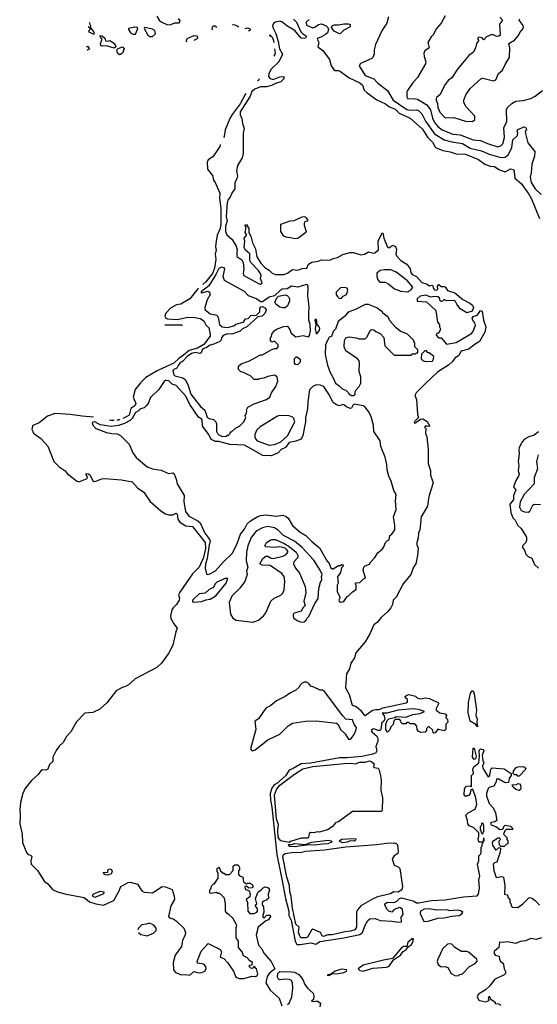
# Model space of a CAD drawing. Extents: x 2386423 to 2568864, y 578392 to 761999.
# Tile 40 of 256: x 2442952 to 2447796, y 637774 to 646988. Entities that reach past the tile are written whole.
import ezdxf

# ---------------------------------------------------------------- set-up
doc = ezdxf.new("R2010")
doc.units = 0

msp = doc.modelspace()

# ---------------------------------------------------------------- linework, layer by layer
at = {"layer": '0CON05XD'}
for points in [[(2446932.5, 647025), (2446897.5, 646955), (2446852.5, 646905), (2446822.5, 646845), (2446803.9, 646826.1), (2446772.5, 646775), (2446782.5, 646725), (2446743.7, 646696.3), (2446733.3, 646675), (2446735.6, 646645), (2446751.2, 646595), (2446748, 646575), (2446673.6, 646446.4), (2446628, 646395), (2446581.2, 646325), (2446576.1, 646313.9), (2446576.2, 646265), (2446585, 646247.5), (2446635, 646250), (2446675, 646243.1), (2446761, 646191), (2446795, 646144), (2446815.3, 646065.3), (2446834.6, 646025), (2446865, 645989.1), (2446906.8, 645956.8), (2447005, 645917.1), (2447075, 645911.2), (2447195, 645863.6), (2447265, 645856.4), (2447328.9, 645828.9), (2447425, 645798.9), (2447453.7, 645806.3), (2447471.9, 645825), (2447488.8, 645885), (2447483.6, 645975), (2447510.5, 646035), (2447506, 646145), (2447516.2, 646165), (2447556.1, 646203.9), (2447595, 646226), (2447665, 646232), (2447735, 646250), (2447775, 646271.4), (2447844.5, 646325.5)], [(2443602.3, 646962.7), (2443605, 646960), (2443618.3, 646908.3), (2443645, 646870), (2443650, 646855), (2443645, 646850), (2443601.7, 646871.7), (2443600, 646885), (2443610, 646895), (2443610, 646905), (2443593.6, 646922.7)], [(2444235, 647021.2), (2444255.7, 646985), (2444275, 646968.6), (2444335, 646941.2)], [(2444335, 646941.2), (2444365, 646944.2), (2444405, 646957.5), (2444445, 646960), (2444453.8, 646975), (2444451.2, 646985), (2444435, 646997.5)], [(2445515, 646992.7), (2445541.8, 646965), (2445583.5, 646873.5), (2445597.5, 646857.5), (2445635.5, 646835), (2445626.4, 646815), (2445615, 646810.6), (2445585, 646815.9), (2445527.2, 646887.2), (2445451, 646931), (2445405, 646969.4), (2445385, 646972.9), (2445345, 646965.8), (2445329.6, 646955), (2445319.1, 646935), (2445320.6, 646915), (2445347.8, 646857.8), (2445371.6, 646785), (2445383.1, 646715), (2445411.6, 646665), (2445376.6, 646593.4), (2445304.7, 646525), (2445282.9, 646485), (2445278.9, 646455), (2445295, 646438.5), (2445325, 646429.5), (2445385, 646453.1), (2445425, 646455.8), (2445422.2, 646435), (2445395, 646405.4), (2445345, 646391.2), (2445307.2, 646372.8), (2445260.6, 646359.4), (2445205, 646360.6), (2445151.4, 646338.6), (2445125.2, 646315), (2445108.5, 646271.5), (2445014.6, 646124.6), (2445015.4, 646095.4), (2445030, 646065), (2445036.2, 646016.2), (2445051.7, 645968.3), (2445043.6, 645926.4), (2445044.5, 645734.5), (2445033.1, 645695), (2444990.8, 645625), (2444981.4, 645575), (2444990, 645525), (2444982.7, 645497.3), (2444964.1, 645465.9), (2444963.5, 645406.5), (2444936.9, 645365), (2444921.9, 645328.1), (2444901.4, 645305), (2444892.9, 645275), (2444883.5, 645145), (2444893.2, 645105), (2444877.9, 645055), (2444878, 645005), (2444891.2, 644975), (2444940.4, 644930.4), (2444977.4, 644867.4), (2444985.5, 644835.5), (2444983.1, 644803.1), (2444985, 644772.5), (2445029.1, 644739.2), (2445043.8, 644715), (2445049.1, 644655), (2445043.3, 644613.3), (2445050, 644595), (2445185, 644520), (2445205.9, 644514.1), (2445220, 644525), (2445206.7, 644565), (2445210, 644595), (2445203.3, 644615), (2445183.9, 644643.9), (2445113.3, 644715), (2445106.7, 644735), (2445105.9, 644795.9), (2445063.3, 644835), (2445051.2, 644855), (2445060, 644915), (2445053.3, 644945), (2445077.5, 644975), (2445062.5, 644995), (2445070, 645045), (2445060, 645065), (2445075, 645070), (2445096.2, 645035), (2445096.7, 644995), (2445115, 644962.5), (2445129.2, 644899.2), (2445157.1, 644845), (2445169.7, 644769.7), (2445208.7, 644708.7), (2445245, 644668.8), (2445285, 644643.8), (2445314.4, 644614.4), (2445345, 644602.5), (2445425, 644602.2), (2445456.7, 644615), (2445505, 644648.8), (2445554.4, 644644.4), (2445570.9, 644649.1), (2445595, 644658.5), (2445638.2, 644661.8), (2445655, 644701.2), (2445685, 644718.1), (2445745, 644727.5), (2445775, 644742), (2445855, 644738.6), (2445885, 644752.5), (2445925, 644761.1), (2445975, 644790), (2446045, 644810.6), (2446075, 644810), (2446145, 644788.6), (2446177.1, 644792.9), (2446215, 644815.8), (2446265, 644802.5), (2446275, 644806.7), (2446308.8, 644835), (2446305.7, 644915), (2446345, 644992.5), (2446351.7, 644991.7), (2446359.4, 644945), (2446395, 644860), (2446405, 644853.3), (2446445, 644878), (2446468.8, 644865), (2446479.5, 644839.5), (2446472.5, 644795), (2446479.3, 644779.3), (2446520, 644735), (2446575, 644700), (2446607.5, 644657.5), (2446612.2, 644622.2), (2446624.4, 644604.4), (2446665.5, 644585.5), (2446715, 644530), (2446765, 644513.8), (2446785, 644496.7), (2446815, 644503.3), (2446823.9, 644473.9), (2446835, 644461.2), (2446855, 644456.7), (2446863.6, 644466.4), (2446861.2, 644495), (2446875, 644510), (2446895, 644492.5), (2446925, 644492.5), (2446936.7, 644485), (2446955, 644452.5), (2447025, 644431.2), (2447098.3, 644368.3), (2447165, 644336), (2447188.8, 644315), (2447198.8, 644295), (2447185, 644260), (2447135, 644243.8), (2447073, 644283), (2447041.2, 644325), (2447030.7, 644350.7), (2447019.3, 644359.3), (2446947, 644357), (2446925, 644370), (2446907, 644353), (2446895, 644350), (2446883, 644363), (2446880, 644385), (2446863.9, 644393.9), (2446835, 644398.8), (2446795, 644392.5), (2446755, 644410), (2446698.3, 644401.7), (2446670, 644375), (2446670, 644355), (2446675, 644353.3), (2446758.3, 644348.3), (2446847, 644267), (2446861.7, 644158.3), (2446880, 644135), (2446880, 644115), (2446890, 644095), (2446878.3, 644061.7), (2446865, 644050), (2446851.7, 644048.3), (2446850, 644035), (2446871.7, 644011.7), (2446895, 644010), (2446945, 643950), (2447035, 643966.7), (2447179.5, 644050.5), (2447193.9, 644066.1), (2447216.2, 644125), (2447211.7, 644151.7), (2447193.3, 644175), (2447187.5, 644195), (2447199.3, 644210.7), (2447225, 644218.8), (2447239.7, 644230.3), (2447265, 644267.5), (2447280.7, 644260.7), (2447293.3, 644175), (2447313.8, 644115), (2447306, 644065), (2447253.8, 643975), (2447203.9, 643946.1), (2447155, 643906), (2447084.2, 643885.8), (2447058.9, 643841.1), (2447025.7, 643824.3), (2446999.2, 643785), (2446964.4, 643755.6), (2446866.1, 643693.9), (2446741.7, 643578.3), (2446663.6, 643496.4), (2446653, 643477), (2446652.5, 643465), (2446666.2, 643435), (2446673.3, 643295), (2446682.5, 643265), (2446645, 643227.5), (2446643.3, 643215), (2446660, 643215), (2446670.7, 643229.3), (2446701.2, 643248.8), (2446725, 643251.2), (2446765, 643227.5), (2446790, 643185), (2446765, 643180), (2446755, 643190), (2446740, 643175), (2446751.7, 643161.7), (2446750, 643115), (2446763.3, 643085), (2446774.4, 642965), (2446775.6, 642835), (2446787.3, 642797.3), (2446796.1, 642766.1), (2446796.9, 642725), (2446821.4, 642655), (2446779.4, 642525), (2446767.2, 642435), (2446710, 642335), (2446697.3, 642215), (2446684.4, 642185), (2446681.5, 642135), (2446668.2, 642095), (2446668.1, 642075), (2446681.2, 642045), (2446675.5, 641975), (2446658.5, 641895), (2446637.5, 641865), (2446613.3, 641795), (2446540.2, 641709.8), (2446476.2, 641583.8), (2446447.5, 641555), (2446440, 641515), (2446424.4, 641485.6), (2446394.2, 641445.8), (2446334.2, 641395), (2446300, 641350), (2446265.7, 641324.3), (2446229.7, 641240.3), (2446186, 641165), (2446097.6, 641062.4), (2446085.4, 641014.6), (2446050.8, 640965), (2446037.3, 640912.7), (2446011.2, 640865), (2446000, 640735), (2446034.3, 640674.3), (2446064.2, 640574.2), (2446095, 640563.8), (2446117.3, 640547.3), (2446142.5, 640525), (2446171.7, 640481.7), (2446185, 640477.5), (2446254.4, 640525.6), (2446285, 640532.5), (2446315, 640531.2), (2446350.9, 640549.1), (2446570, 640595), (2446580, 640605), (2446580, 640625), (2446560, 640645), (2446560, 640655), (2446575, 640667.5), (2446595, 640672.5), (2446655, 640657.5), (2446675, 640640), (2446705, 640632.5), (2446745, 640642.5), (2446786.4, 640636.4), (2446870, 640595), (2446872.5, 640585), (2446848.3, 640541.7), (2446850, 640525), (2446885, 640502.5), (2446935, 640492.5), (2446947.5, 640475), (2446940, 640455), (2446955, 640440), (2446960, 640415), (2446940, 640395), (2446940, 640345), (2446925, 640332.5), (2446885, 640342.5), (2446865, 640350), (2446840, 640315), (2446825, 640312.5), (2446820, 640315), (2446818.3, 640338.3), (2446785, 640370), (2446775, 640370), (2446760, 640355), (2446760, 640335), (2446745, 640320), (2446705, 640317.5), (2446680.7, 640330.7), (2446670, 640345), (2446667, 640377), (2446648.3, 640398.3), (2446605, 640400), (2446595, 640410), (2446575, 640410), (2446565, 640400), (2446535, 640400), (2446521.7, 640411.7), (2446520, 640425), (2446508.3, 640438.3), (2446465, 640440), (2446453, 640427), (2446448.3, 640391.7), (2446425, 640370), (2446417, 640343), (2446395, 640320), (2446377.5, 640345), (2446377, 640393), (2446389.3, 640430.7), (2446405, 640446.7), (2446461.7, 640458.3), (2446475, 640466.7), (2446565, 640460), (2446630, 640485), (2446695, 640496.7), (2446740, 640515), (2446685, 640533.8), (2446635, 640537.5), (2446495, 640525.8), (2446387, 640497), (2446343, 640497), (2446363.8, 640473.8), (2446368.8, 640441.2), (2446358, 640422), (2446337.5, 640405), (2446336.1, 640353.9), (2446325, 640337.5), (2446305, 640337.5), (2446265, 640352.5), (2446255, 640350), (2446242.5, 640335), (2446250.7, 640320.7), (2446293, 640283), (2446303.3, 640265), (2446302.5, 640235), (2446285.6, 640185), (2446293.6, 640145), (2446285, 640126.9), (2446255, 640113.5), (2446155, 640092.7), (2446015, 640080), (2445945, 640080.6), (2445675, 640030.4), (2445585, 640024.4), (2445510.9, 639979.1), (2445474.7, 639965.3), (2445438.9, 639911.1), (2445358.5, 639841.5), (2445333.3, 639826.7), (2445312.3, 639795), (2445295.4, 639745), (2445298.2, 639685), (2445309.8, 639619.8), (2445357.5, 639175), (2445405.3, 638945.3)], [(2444943, 646939.6), (2444945, 646942.5), (2444965, 646941.2), (2445000, 646925), (2444993.8, 646918.8)], [(2445659.5, 646990.5), (2445632.5, 646965), (2445637, 646937), (2445695, 646912.7), (2445715, 646918.1), (2445746.9, 646943.1), (2445775, 646949.2), (2445819.5, 646929.5), (2445835, 646915.8), (2445841.4, 646895), (2445833.5, 646866.5), (2445815, 646849.1), (2445771.2, 646825), (2445743.3, 646815), (2445734.5, 646805.5), (2445751.2, 646775), (2445741.2, 646735), (2445788.7, 646698.7), (2445850.8, 646615), (2445866, 646555), (2445890.9, 646520.9), (2445905, 646512), (2445935, 646511.2), (2445955, 646503.8), (2446034.3, 646444.3), (2446135, 646396.4), (2446160, 646375), (2446175, 646330), (2446203.2, 646303.2), (2446295, 646239.2), (2446375, 646201.4), (2446405.3, 646175.3), (2446465, 646152.2), (2446504.5, 646114.5), (2446606.2, 646065), (2446720, 645965), (2446768.4, 645888.4), (2446815, 645842), (2446842.7, 645792.7), (2446912.8, 645762.8), (2446980.9, 645750.9), (2447035, 645732.5), (2447125, 645730.6), (2447245, 645679.2), (2447305, 645637.5), (2447355, 645618.8), (2447395, 645613.8), (2447436.6, 645586.6), (2447485, 645565.8), (2447501.7, 645568.3), (2447545, 645591.1), (2447572, 645585), (2447580.6, 645565), (2447585.7, 645505.7), (2447646.2, 645456.2), (2447716.5, 645355), (2447741.9, 645311.9), (2447816.7, 645126.7)], [(2445945, 646856.5), (2445895, 646881.8), (2445868.8, 646915), (2445875, 646931.8), (2445895, 646940.3), (2445935, 646939.2), (2445985, 646949.2), (2446025, 646950), (2446043.8, 646943.8), (2446045, 646922.2), (2445985, 646888.5), (2445955, 646857.8), (2445945, 646856.5)], [(2446402.5, 647015), (2446387.5, 646955), (2446345, 646890), (2446283, 646757), (2446267.5, 646705), (2446267.5, 646665), (2446257.5, 646635), (2446245.9, 646624.1), (2446141.7, 646578.3), (2446127.5, 646555), (2446183.8, 646465), (2446265.5, 646435.5), (2446304.3, 646395), (2446394.4, 646324.4), (2446445.6, 646235), (2446575, 646147.2), (2446605, 646141.3), (2446665, 646144.6), (2446685, 646136.7), (2446716.6, 646106.6), (2446748.9, 646038.9), (2446835, 645920), (2446924.2, 645865), (2446994.7, 645844.7), (2447095, 645830.4), (2447166.2, 645785), (2447275, 645761.2), (2447345, 645728.2), (2447455, 645697.1), (2447495, 645702.5), (2447525.6, 645725), (2447557, 645793), (2447565.7, 645864.3), (2447610, 645905), (2447613.3, 645925), (2447607.5, 645945), (2447615, 645960), (2447673.6, 645986.4), (2447685, 645982.5), (2447693.3, 645965), (2447683.3, 645935), (2447706.9, 645836.9), (2447773.9, 645753.9), (2447769.1, 645710.9), (2447744, 645635), (2447739.2, 645555), (2447728.5, 645515), (2447739.5, 645465), (2447775.3, 645405.3), (2447833, 645353)], [(2447445, 647012.5), (2447470, 646985), (2447442.5, 646945), (2447447, 646843), (2447437, 646833), (2447415, 646830), (2447385, 646846.7), (2447365, 646847.5), (2447321.7, 646828.3), (2447295, 646800), (2447278.3, 646818.3), (2447250, 646825), (2447240, 646815), (2447240, 646805), (2447250, 646795), (2447227.5, 646765), (2447217.5, 646725), (2447197.5, 646685), (2447155, 646652.5), (2447122.5, 646615), (2447047.5, 646525), (2446996.7, 646445), (2446962.3, 646417.7), (2446935, 646380), (2446882.5, 646285), (2446857, 646263), (2446850.7, 646249.3), (2446848.8, 646235), (2446860.6, 646205), (2446865.6, 646165), (2446885, 646124), (2446935, 646070), (2447015, 646073.3), (2447125, 646037.5), (2447190, 646035), (2447210, 646055), (2447210, 646085), (2447127.5, 646175), (2447107.5, 646215), (2447107.5, 646235), (2447127.5, 646285), (2447167.5, 646345), (2447265.8, 646434.2), (2447285, 646440), (2447385, 646415.8), (2447406.2, 646425), (2447433.8, 646485), (2447471.2, 646515), (2447496.7, 646575), (2447536.7, 646635), (2447540, 646725), (2447530, 646765), (2447582.5, 646795), (2447620.7, 646839.3), (2447631.7, 646868.3), (2447655, 646892.5), (2447665.9, 646914.1), (2447663.8, 646935), (2447627.5, 646985), (2447632.5, 646995)], [(2444035, 646852.5), (2444057.5, 646905), (2444050, 646915), (2444029.3, 646919.3), (2443970, 646905), (2443970, 646895), (2443990, 646865), (2444015, 646852.5), (2444035, 646852.5)], [(2444170.2, 646830.2), (2444195, 646832.1), (2444222.5, 646855), (2444215, 646886.2), (2444195, 646899.2), (2444120, 646915), (2444117.5, 646905), (2444151.9, 646841.9), (2444170.2, 646830.2)], [(2444759.4, 646894.3), (2444752.5, 646895), (2444755, 646920), (2444765, 646930), (2444781.7, 646931.7), (2444790, 646925), (2444788.9, 646915.9)], [(2445057.1, 646904.3), (2445085, 646911.2), (2445102.5, 646905), (2445112.5, 646895), (2445105, 646884), (2445094, 646883.6)], [(2445294.4, 646829.4), (2445293.9, 646846.1), (2445315, 646825.8), (2445325, 646802.5), (2445328.7, 646775.4)], [(2443835, 646720), (2443765, 646743.3), (2443725, 646740), (2443710, 646745), (2443707.5, 646765), (2443722.5, 646805), (2443707.5, 646825), (2443705, 646840), (2443725, 646837.5), (2443747.5, 646815), (2443755, 646790), (2443775, 646787.5), (2443795, 646793.3), (2443840, 646765), (2443850, 646735), (2443835, 646720)], [(2444517.8, 646781), (2444514, 646785), (2444516.7, 646805), (2444525, 646816.2), (2444585, 646840), (2444605, 646836), (2444616.7, 646825), (2444616.7, 646815), (2444606, 646805), (2444582, 646794.4)], [(2443575.6, 646731.9), (2443585, 646740), (2443606.2, 646715), (2443584.8, 646704.2), (2443582.9, 646705.8)], [(2443885, 646660), (2443867.5, 646675), (2443860, 646705), (2443871.7, 646718.3), (2443915, 646733.3), (2443930, 646715), (2443912.5, 646675), (2443895, 646662.5), (2443885, 646660)], [(2445337, 646714.6), (2445342, 646678), (2445335.7, 646655), (2445330.1, 646646.9)], [(2445193.6, 646433), (2445190, 646425), (2445175.7, 646413.9)], [(2445067.9, 646298.7), (2445060.8, 646289.2), (2445015, 646200), (2444939.1, 646100.9), (2444916.9, 646063.1), (2444873.3, 645956.7), (2444865.3, 645894.7), (2444857.7, 645884.7)], [(2444829.3, 645819.2), (2444825, 645801.2), (2444806.4, 645773.6), (2444758.9, 645705), (2444714.6, 645675.4), (2444705.3, 645654.7), (2444708.8, 645588.8), (2444755, 645531.2), (2444765, 645486.7), (2444780, 645465), (2444824.2, 645365), (2444822.2, 645315), (2444834.3, 645225.7), (2444835.4, 645075.4), (2444826.7, 645035), (2444799.8, 644970.2), (2444786.3, 644895), (2444783.6, 644863.6), (2444791.4, 644835), (2444780.9, 644795), (2444788.5, 644745), (2444775, 644662), (2444755, 644613.5), (2444695, 644533.6), (2444665.9, 644509.1)], [(2445535, 644936.2), (2445445, 644952), (2445425, 644962), (2445394.4, 645005), (2445394.3, 645075), (2445483.3, 645105), (2445521.4, 645108.6), (2445595, 645144.3), (2445620, 645145), (2445633.8, 645135), (2445646, 645114), (2445645, 645102.5), (2445620, 645095), (2445612.5, 645085), (2445613.3, 645065), (2445632.5, 645005), (2445630, 644995), (2445555, 644938.8), (2445535, 644936.2)], [(2444848.3, 643088.3), (2444885, 643090), (2444895, 643100), (2444905, 643100), (2444920, 643115), (2444925, 643130), (2444935, 643130), (2444970, 643165), (2445010, 643185), (2445050, 643225), (2445067.5, 643265), (2445060, 643285), (2445070, 643295), (2445077, 643323), (2445073, 643337), (2445087, 643363), (2445145, 643393.3), (2445260, 643435), (2445292.5, 643455), (2445307.5, 643495), (2445350, 643555), (2445367.5, 643605), (2445360, 643645), (2445335, 643660), (2445275, 643650), (2445237, 643633), (2445192.5, 643627.5), (2445185, 643620), (2445145, 643620), (2445108.3, 643658.3), (2445095, 643660), (2445047, 643687), (2445021.7, 643691.7), (2445000, 643715), (2445000, 643745), (2445023, 643767), (2445095, 643792.5), (2445205, 643852.5), (2445225, 643852.5), (2445305, 643897.5), (2445335, 643910), (2445358.3, 643911.7), (2445370, 643925), (2445370, 643945), (2445335, 643980), (2445311.7, 643971.7), (2445300, 643985), (2445300, 644015), (2445308.3, 644021.7), (2445312.5, 644045), (2445332.5, 644075), (2445360, 644095), (2445425, 644116.7), (2445455, 644120), (2445476.7, 644095), (2445493.8, 644053.8), (2445535, 644020), (2445605, 644032.5), (2445655, 644020), (2445665, 644033.3), (2445674.7, 644075), (2445669.5, 644135), (2445657.5, 644175), (2445657.5, 644235), (2445660.6, 644305), (2445648.2, 644405), (2445651.5, 644485), (2445645, 644505.8), (2445635, 644510), (2445553.9, 644486.1), (2445495, 644492.9), (2445455, 644470), (2445407.5, 644465), (2445390, 644455), (2445337, 644403), (2445285, 644391.1), (2445225, 644348.8), (2445205, 644346.7), (2445168.8, 644375), (2445092.5, 644402.5), (2445055, 644443.1), (2444867.6, 644547.6), (2444855.4, 644585), (2444872.5, 644655), (2444865, 644666.8), (2444841.8, 644671.8), (2444815, 644660.4), (2444787.5, 644602.5), (2444721.2, 644498.8), (2444651.9, 644445), (2444647.5, 644435), (2444655, 644432), (2444712.7, 644447.3), (2444728.5, 644438.5), (2444735.7, 644415), (2444706.7, 644365), (2444685.6, 644295), (2444685.7, 644275), (2444734.2, 644235.8), (2444785, 644227.1), (2444798.7, 644218.7), (2444809.7, 644199.7), (2444820, 644135), (2444845, 644112.5), (2444895, 644107.5), (2444955, 644122.5), (2444975, 644137.5), (2445045, 644157.5), (2445065, 644190), (2445088.3, 644191.7), (2445115, 644220), (2445168.3, 644221.7), (2445200, 644255), (2445197.5, 644285), (2445208.3, 644301.7), (2445225, 644302.5), (2445245, 644292.5), (2445257.5, 644275), (2445255, 644260), (2445245, 644240), (2445220, 644215), (2445181.7, 644208.3), (2445076.7, 644115), (2445035.9, 644094.1), (2445015, 644073.3), (2444936.4, 644043.6), (2444897, 644047), (2444855, 644032.5), (2444842.7, 644017.3), (2444834.4, 643985.6), (2444823.8, 643975), (2444769.2, 643950.8), (2444735, 643942.7), (2444700.3, 643919.7), (2444664, 643905), (2444648.5, 643871.5), (2444637.1, 643862.9), (2444594.7, 643874.7), (2444559.6, 643865), (2444520, 643835), (2444478.8, 643791.2), (2444451.5, 643775), (2444435, 643751.2), (2444422.9, 643727.1), (2444393.8, 643715), (2444386, 643705), (2444393.7, 643663.7), (2444405, 643654.4), (2444477.7, 643637.7), (2444501.7, 643621.7), (2444526.2, 643575), (2444553.9, 643483.9), (2444645, 643367.5), (2444683, 643333), (2444707.5, 643267.5), (2444725, 643256.7), (2444765.9, 643245.9), (2444786.1, 643226.1), (2444792.5, 643205), (2444792.5, 643135), (2444802.5, 643115), (2444815, 643102.5), (2444848.3, 643088.3)], [(2446585, 644440), (2446600, 644455), (2446615, 644460), (2446630, 644485), (2446582.5, 644545), (2446475, 644626.7), (2446426.4, 644646.4), (2446365, 644647.5), (2446325, 644640), (2446293, 644617), (2446292.5, 644585), (2446303, 644553), (2446321.7, 644531.7), (2446371.7, 644531.7), (2446405, 644512.5), (2446458.3, 644468.3), (2446518.3, 644448.3), (2446585, 644440)], [(2444624.7, 644474.4), (2444619.6, 644470.5), (2444544.4, 644375), (2444460, 644325), (2444420.2, 644319.9), (2444417.7, 644318.6), (2444361.5, 644288.5), (2444318.5, 644241.5), (2444309.3, 644215), (2444316.7, 644196.7), (2444335, 644187.2), (2444425, 644183.5), (2444525, 644205.3), (2444595, 644202.5), (2444640.9, 644190.9), (2444675, 644169.2), (2444693.6, 644133.6), (2444720.6, 644105), (2444735.4, 644045), (2444733.3, 644025), (2444675, 643947.3), (2444615, 643915.5), (2444538.8, 643891.2), (2444483.8, 643849.2), (2444442.4, 643817.6), (2444395, 643773.5), (2444251.3, 643709.2), (2444237.2, 643702.8), (2444132, 643638), (2444081, 643589), (2444031.9, 643528.1), (2444013.2, 643456.8), (2444038.1, 643395), (2444028.1, 643375), (2443991.8, 643348.2), (2443975, 643288.6), (2443955, 643273.4), (2443916, 643257.3)], [(2445945, 644380), (2445965, 644382.5), (2445973.3, 644396.7), (2446010, 644415), (2446022.5, 644455), (2446017, 644477), (2445995, 644482.5), (2445955, 644477.5), (2445913, 644437), (2445912.5, 644415), (2445921.7, 644401.7), (2445945, 644380)], [(2445415, 644290), (2445385, 644298.8), (2445348.8, 644325), (2445341.7, 644341.7), (2445343.8, 644355), (2445361.2, 644388.8), (2445375, 644400), (2445435, 644413.3), (2445456.1, 644406.1), (2445466.7, 644395), (2445476.2, 644375), (2445476.7, 644355), (2445458.3, 644311.7), (2445435, 644292.5), (2445415, 644290)], [(2446075, 643470), (2446090, 643485), (2446090, 643505), (2446100, 643525), (2446127.5, 643555), (2446143, 643587), (2446143.3, 643645), (2446127.5, 643695), (2446133.3, 643775), (2446127.5, 643795), (2446113, 643813), (2446005, 643890), (2445987.5, 643925), (2445992.5, 643985), (2446005, 644010), (2446035, 644020), (2446101.7, 644011.7), (2446125, 644002.5), (2446185, 644000), (2446205, 644020), (2446231.7, 644078.3), (2446245, 644090), (2446267, 644087), (2446285, 644070), (2446325, 644050), (2446360, 644015), (2446370, 643935), (2446455, 643850), (2446615, 643850), (2446625, 643860), (2446655, 643860), (2446665, 643870), (2446678.3, 643871.7), (2446678.3, 643898.3), (2446650, 643925), (2446650, 643965), (2446641.7, 643971.7), (2446640, 643985), (2446580, 644045), (2446513, 644073), (2446473.6, 644103.6), (2446415, 644170), (2446400, 644205), (2446351.7, 644241.7), (2446348.3, 644258.3), (2446335, 644260), (2446295, 644290), (2446215, 644322.5), (2446185, 644322.5), (2446095, 644276.7), (2446025, 644250), (2445990, 644210), (2445932.5, 644165), (2445908.3, 644091.7), (2445881.7, 644068.3), (2445880, 644045), (2445871.7, 644038.3), (2445868.3, 644021.7), (2445855, 644020), (2445841.7, 644008.3), (2445840, 643995), (2445831.7, 643988.3), (2445812.5, 643945), (2445810, 643855), (2445833.6, 643756.4), (2445856.7, 643685), (2445883.6, 643643.6), (2445907, 643587), (2445943, 643563), (2445970, 643535), (2446005, 643520), (2446030, 643495), (2446035, 643480), (2446045, 643480), (2446055, 643470), (2446075, 643470)], [(2445735, 644052.5), (2445758.3, 644081.7), (2445761.2, 644095), (2445753.8, 644115), (2445731.2, 644141.2), (2445732, 644165), (2445725, 644186.2), (2445713.9, 644175), (2445722.5, 644135), (2445716.9, 644095), (2445725, 644052.5), (2445735, 644052.5)], [(2444478.9, 644126.2), (2444468.4, 644128.4), (2444420.5, 644128.7), (2444311.4, 644129.3)], [(2445555, 643760), (2445580, 643785), (2445580, 643805), (2445545, 643830), (2445535, 643830), (2445520, 643815), (2445520, 643775), (2445533, 643763), (2445555, 643760)], [(2446745, 643790), (2446815, 643792.5), (2446825, 643810), (2446826.1, 643836.1), (2446785, 643870), (2446771.7, 643871.7), (2446758.3, 643888.3), (2446741.7, 643888.3), (2446711.7, 643858.3), (2446710, 643815), (2446725, 643800), (2446745, 643790)], [(2445955, 641537.5), (2445985, 641542.5), (2446015, 641590), (2446030, 641595), (2446065, 641632.5), (2446100, 641655), (2446100, 641695), (2446090, 641705), (2446101.7, 641718.3), (2446135, 641720), (2446170, 641755), (2446188.3, 641761.7), (2446167.5, 641835), (2446172.5, 641865), (2446185, 641877.5), (2446225, 641892.5), (2446236.7, 641915), (2446276.2, 641955), (2446302.7, 641997.3), (2446346.7, 642035), (2446360, 642055), (2446373.9, 642096.1), (2446392.5, 642115), (2446408.3, 642121.7), (2446415, 642160), (2446435, 642172.5), (2446461.2, 642215), (2446463.6, 642253.6), (2446451.2, 642335), (2446475.9, 642404.1), (2446468, 642485), (2446474.3, 642545), (2446452.9, 642582.9), (2446429.3, 642669.3), (2446407.4, 642717.4), (2446391.1, 642775), (2446388.9, 642825), (2446373.5, 642895), (2446331.4, 642995), (2446326, 643046), (2446265.6, 643135), (2446263.4, 643193.4), (2446241.9, 643271.9), (2446218.3, 643318.3), (2446185, 643362.5), (2446165, 643374), (2446085, 643389.7), (2446072.7, 643385), (2446056, 643354), (2446045, 643350), (2446010, 643365), (2445984.1, 643384.1), (2445975, 643386.2), (2445945, 643375.5), (2445915, 643382.7), (2445886.7, 643405), (2445844.2, 643485), (2445797.5, 643555), (2445765, 643568.8), (2445725, 643570), (2445695, 643556.2), (2445663.8, 643525), (2445648.3, 643411.7), (2445646, 643345), (2445626.7, 643265), (2445626.7, 643225), (2445603, 643097), (2445587, 643063), (2445536.4, 643043.6), (2445475, 643030), (2445440, 642985), (2445400, 642965), (2445370, 642935), (2445305, 642907.5), (2445228.3, 642908.3), (2445057, 643007), (2444917, 643013), (2444815, 643040), (2444785, 643040), (2444765, 643050), (2444745, 643060), (2444722.5, 643105), (2444663.9, 643183.9), (2444660, 643245), (2444625, 643267.5), (2444545, 643387.5), (2444506.7, 643465), (2444415, 643563.3), (2444377.9, 643577.9), (2444348.3, 643608.3), (2444327, 643613), (2444315, 643611.4), (2444305, 643601.4), (2444254.2, 643525.8), (2444175, 643452.2), (2444152.6, 643397.4), (2444136.4, 643373.7), (2444115, 643356.2), (2444082.8, 643347.2), (2444063.1, 643326.9), (2444035, 643313.5), (2444004.2, 643255.8), (2443985, 643236.5), (2443931.2, 643208.8), (2443875, 643190), (2443808.1, 643181.9), (2443705, 643197.8), (2443655, 643224.4), (2443635, 643220), (2443630, 643215), (2443635.8, 643195), (2443665, 643162), (2443765, 643125.8), (2443815, 643114), (2443863.8, 643113.8), (2443895, 643096.7), (2443975.7, 643015), (2444010.8, 642935), (2444041.7, 642891.7), (2444145, 642802), (2444195, 642785.6), (2444275, 642771.9), (2444345, 642742.5), (2444385, 642746.7), (2444397.3, 642737.3), (2444417, 642687), (2444425, 642643.8), (2444489.5, 642535), (2444487.8, 642475), (2444503.6, 642385), (2444535, 642343.1), (2444618.9, 642298.9), (2444640.2, 642280.2), (2444685, 642183.1), (2444731.7, 642121.7), (2444734.2, 642105), (2444723.4, 642075), (2444704.8, 641945), (2444690, 641895), (2444688.5, 641855), (2444701.2, 641801.2), (2444706.2, 641796.2), (2444725, 641798), (2444785, 641831.4), (2444858.1, 641915), (2444943.8, 641995), (2444986.9, 642085), (2445017.8, 642172.2), (2445055, 642220), (2445080.4, 642269.6), (2445111.6, 642298.4), (2445180.8, 642339.2), (2445205, 642348.9), (2445255, 642355.8), (2445355, 642340.8), (2445415, 642350), (2445445, 642340), (2445463, 642323), (2445504, 642255), (2445575, 642192.9), (2445630.2, 642160.2), (2445684.6, 642104.6), (2445756.1, 642046.1), (2445830.2, 641920.2), (2445849.1, 641899.1), (2445865, 641857.5), (2445875, 641848.8), (2445885, 641848.8), (2445935, 641880), (2445955, 641880), (2445965, 641890), (2445980, 641885), (2445980, 641875), (2445963, 641857), (2445953.3, 641815), (2445926.7, 641775), (2445932.5, 641715), (2445923.3, 641695), (2445922.5, 641635), (2445946.4, 641586.4), (2445947.5, 641575), (2445937.5, 641555), (2445942.5, 641545), (2445955, 641537.5)], [(2443641.1, 643269.5), (2443535, 643276.2), (2443425, 643293), (2443285, 643301.6), (2443212.7, 643277.3), (2443135, 643214.2), (2443075, 643191.2), (2443066.5, 643155), (2443080, 643120), (2443150.2, 643070.2), (2443215, 642996.9), (2443270.5, 642855), (2443322, 642802), (2443377.5, 642765), (2443395, 642742.5), (2443481.7, 642671.7), (2443505, 642663.3), (2443583.3, 642695), (2443586.4, 642706.4), (2443570, 642735), (2443575, 642740), (2443595, 642738.8), (2443610, 642725), (2443635, 642672.5), (2443645, 642666.7), (2443665, 642668), (2443718.8, 642691.2), (2443745, 642692.9), (2443905, 642683.3), (2444005, 642664.2), (2444055, 642606), (2444114, 642565), (2444171.1, 642481.1), (2444271.7, 642391.7), (2444315, 642362.5), (2444345, 642354.4), (2444385.6, 642354.4), (2444415, 642370), (2444425, 642360), (2444432.7, 642312.7), (2444448.8, 642285), (2444505, 642252), (2444568, 642245), (2444686.7, 642096.7), (2444691.7, 642038.3), (2444671.1, 641955), (2444632.5, 641865), (2444568.1, 641801.9), (2444449, 641631), (2444438.9, 641605), (2444445.8, 641574.2), (2444443, 641557), (2444418.6, 641515), (2444386.5, 641483.5), (2444376.5, 641465), (2444362, 641405), (2444365.3, 641385), (2444394.3, 641334.3), (2444426.8, 641295), (2444412.1, 641257.9), (2444385, 641135.8), (2444345, 641057.5), (2444278.8, 640965), (2444235.5, 640925), (2444030.9, 640819.1), (2443969.6, 640765), (2443940.6, 640749.4), (2443910.5, 640739.5), (2443853.5, 640706.5), (2443765.9, 640595), (2443701.5, 640535), (2443635, 640504.6), (2443561.5, 640498.5), (2443482.3, 640417.7), (2443430.4, 640325), (2443390.6, 640279.4), (2443356.9, 640225), (2443319.7, 640190.3), (2443291.9, 640148.1), (2443261.2, 640085), (2443260.5, 640045), (2443231.6, 640018.4), (2443215.3, 639974.7), (2443195, 639966.4), (2443165, 639969.1), (2443150, 639960), (2443125, 639923.6), (2443060.8, 639869.2), (2443000.8, 639789.2), (2442982.4, 639747.6), (2442957.8, 639662.2), (2442951.6, 639595), (2442955, 639537.5), (2442953.1, 639463.1), (2442973.9, 639366.1), (2442979.4, 639289.4), (2443014.3, 639194.3), (2443028.6, 639178.6), (2443057, 639167), (2443065, 639156.7), (2443054.5, 639115), (2443060, 639085), (2443116.9, 639025), (2443184.4, 638924.4), (2443215, 638900.4), (2443258.9, 638848.9), (2443305, 638826.2), (2443385, 638804.6), (2443555, 638774.1), (2443605, 638734.1), (2443663.9, 638713.9), (2443735, 638702.5), (2443833.6, 638746.4), (2443883.8, 638835), (2443897.5, 638875), (2443967.4, 638912.6), (2443985, 638916.1), (2444055, 638899.5), (2444095, 638835.7), (2444115, 638822.2), (2444195, 638816.2), (2444285, 638876.8), (2444315, 638873.3), (2444377.3, 638847.2), (2444397.3, 638787.3), (2444399.3, 638755), (2444365.3, 638695), (2444345.5, 638595), (2444353.2, 638583.2), (2444389.2, 638575), (2444415, 638555.4), (2444488.8, 638485), (2444504.5, 638445), (2444497.3, 638415), (2444475.4, 638375), (2444465.3, 638314.7), (2444405.8, 638234.2), (2444388.2, 638165), (2444389.6, 638095), (2444410.2, 638070.2), (2444465, 638048.9), (2444503.1, 638053.1), (2444545, 638046.2), (2444580.5, 638079.5), (2444625, 638067.3), (2444655, 638070), (2444685.6, 638085), (2444695.5, 638105), (2444695, 638127.5), (2444675, 638150), (2444615, 638160), (2444612.5, 638175), (2444648.8, 638271.2), (2444715, 638342.5), (2444827.7, 638287.7), (2444838.8, 638265), (2444827.5, 638215), (2444862.7, 638202.7), (2444897.8, 638165), (2444952.6, 638082.6), (2444972.5, 638035), (2444985, 638023.3), (2445005, 638015.6), (2445050, 638015), (2445125, 638036.2), (2445160, 638035), (2445175, 638043.3), (2445180, 638055), (2445167.5, 638105), (2445145, 638130), (2445135, 638110), (2445115, 638112.5), (2445102.5, 638125), (2445100, 638135), (2445105, 638140), (2445128.3, 638141.7), (2445130, 638165), (2445097, 638187), (2445086.1, 638206.1), (2445047, 638227), (2445032.5, 638265), (2445000, 638305), (2445000, 638365), (2444977, 638397), (2444977, 638493), (2444982.5, 638515), (2444945, 638580), (2444910, 638615), (2444893.6, 638623.6), (2444877.5, 638645), (2444877.5, 638715), (2444867, 638767), (2444825, 638810), (2444805, 638810), (2444795, 638820), (2444745, 638810), (2444730, 638815), (2444730, 638845), (2444740, 638855), (2444750, 638885), (2444765, 638900), (2444775, 638900), (2444810, 638955), (2444810, 639005), (2444800, 639015), (2444800, 639045), (2444818.3, 639058.3), (2444831.7, 639021.7), (2444855, 639000), (2444865, 639000)], [(2445285, 643007.5), (2445335, 643012.5), (2445395, 643037.5), (2445457, 643093), (2445527.5, 643225), (2445517.5, 643255), (2445505, 643267.5), (2445475, 643280), (2445386.4, 643283.6), (2445365, 643276.7), (2445201.7, 643178.3), (2445171.7, 643148.3), (2445153.6, 643106.4), (2445152.5, 643085), (2445157.5, 643065), (2445175, 643047.5), (2445285, 643007.5)], [(2443835.6, 643238.4), (2443805, 643236.9), (2443791.7, 643241.4)], [(2443889.1, 643246.1), (2443875, 643240.3), (2443859.3, 643239.6)], [(2447807.5, 643132.5), (2447765, 643100.8), (2447717.5, 643085), (2447675, 643061.2), (2447652.7, 643037.3), (2447626.1, 642983.9), (2447622, 642965), (2447625.9, 642925.9), (2447616, 642855), (2447623.8, 642815), (2447617.5, 642765), (2447627, 642737), (2447620, 642715), (2447594.4, 642675.6), (2447573.8, 642615), (2447594, 642584), (2447572.5, 642535), (2447573.1, 642495), (2447540, 642455), (2447547.6, 642377.6), (2447565.8, 642325.8), (2447590, 642305), (2447612.5, 642255), (2447643.8, 642225), (2447693.8, 642145), (2447696.2, 642115), (2447685, 642092.5), (2447657.5, 642065), (2447658.3, 642048.3), (2447677.5, 642025), (2447690, 641985), (2447710, 641965), (2447745, 641950), (2447769.3, 641889.3), (2447807.5, 641855)], [(2447804.2, 642915), (2447789.4, 642855), (2447797.8, 642785), (2447765.5, 642705), (2447765.8, 642645), (2447674.4, 642545), (2447634.6, 642475), (2447628.5, 642425), (2447645, 642395.8), (2447675, 642382.2), (2447711.2, 642378.8), (2447725, 642387.5), (2447754.2, 642445.8), (2447765, 642453.3), (2447825, 642450)], [(2445135, 641350), (2445185, 641368.6), (2445235, 641410.8), (2445255, 641438.8), (2445302.2, 641547.8), (2445334.5, 641575.5), (2445395, 641602.9), (2445415, 641621.2), (2445427.2, 641652.8), (2445433.1, 641735), (2445427.6, 641777.6), (2445405.4, 641805.4), (2445295, 641880), (2445222.3, 641882.3), (2445200, 641895), (2445226.7, 641945), (2445255, 641968.8), (2445275, 641968.8), (2445305, 641947.5), (2445325, 641946.2), (2445415, 641967.1), (2445445, 641982.5), (2445460.8, 642005), (2445461.2, 642015), (2445450, 642030), (2445435, 642041.2), (2445385.9, 642054.1), (2445335, 642048.1), (2445254.2, 642054.2), (2445246.7, 642065), (2445260, 642095), (2445295, 642117.5), (2445315, 642124.2), (2445345, 642124), (2445433.6, 642083.6), (2445475, 642056.7), (2445540, 642005), (2445554.2, 641975), (2445555.9, 641954.1), (2445518, 641915), (2445514.2, 641895), (2445534, 641855), (2445569.1, 641809.1), (2445622, 641685), (2445628, 641625), (2445612, 641545), (2445622.5, 641505), (2445605, 641487.5), (2445586.1, 641453.9), (2445518.8, 641435), (2445512, 641425), (2445511.2, 641405), (2445518.3, 641388.3), (2445547.5, 641365), (2445585, 641351.2), (2445615, 641352.5), (2445632.5, 641367.5), (2445637.5, 641385), (2445656.1, 641403.9), (2445712.5, 641525), (2445745, 641570), (2445752.5, 641665), (2445767.5, 641725), (2445778.8, 641745), (2445776.4, 641773.6), (2445783.8, 641795), (2445765, 641836.7), (2445705, 641930), (2445595, 642048.8), (2445525, 642108), (2445420.9, 642160.9), (2445375, 642206.2), (2445335, 642233.8), (2445275, 642244.3), (2445225, 642234), (2445165, 642202), (2445117.6, 642142.4), (2445086.9, 642063.1), (2445074.5, 642005), (2445072.6, 641922.6), (2445086, 641865), (2445073, 641827), (2445079.1, 641795), (2445058.3, 641731.7), (2445012, 641668), (2444938.1, 641591.9), (2444912.1, 641535), (2444924.6, 641425), (2444945, 641387.1), (2444978.3, 641368.3), (2445135, 641350)], [(2444575, 641537.5), (2444655, 641544), (2444695, 641558.8), (2444735, 641564.2), (2444786.2, 641595), (2444883.8, 641715), (2444898.3, 641758.3), (2444875, 641760), (2444796.7, 641725), (2444781.7, 641708.3), (2444765.7, 641674.3), (2444725, 641656.2), (2444687.7, 641622.3), (2444632.5, 641615), (2444567.5, 641555), (2444567.5, 641545), (2444575, 641537.5)], [(2445135, 640146.2), (2445155, 640154), (2445272.7, 640247.3), (2445385, 640301.2), (2445465, 640378.8), (2445505, 640403.8), (2445625, 640422.5), (2445725, 640427.5), (2445915, 640403.8), (2445930.8, 640390.8), (2445954, 640345), (2445998, 640305), (2446027.5, 640255), (2446045, 640254), (2446055, 640261.2), (2446081.2, 640298.8), (2446098, 640335), (2446103.3, 640365), (2446082.3, 640392.3), (2446066.7, 640435), (2446005, 640443.3), (2445975, 640472.5), (2445805, 640702.5), (2445785, 640712.5), (2445765, 640712.5), (2445705, 640742.5), (2445675, 640750), (2445657, 640777), (2445637, 640787), (2445615, 640787.5), (2445595, 640780), (2445575, 640760), (2445563, 640737), (2445536.1, 640713.9), (2445485, 640688.8), (2445437.5, 640655), (2445355, 640612.5), (2445300.8, 640569.2), (2445254.7, 640545.3), (2445186.7, 640445), (2445152.5, 640425), (2445161.2, 640345), (2445112, 640165), (2445125, 640148.8), (2445135, 640146.2)], [(2447235, 640370), (2447221.7, 640391.7), (2447167.5, 640425), (2447150, 640505), (2447151.7, 640598.3), (2447171.2, 640685), (2447185, 640707.5), (2447195, 640707.5), (2447205, 640680), (2447225.5, 640525), (2447219.4, 640475), (2447234.4, 640445), (2447230, 640415), (2447235, 640370)], [(2445405.3, 638945.3), (2445439.3, 638765), (2445471.9, 638645), (2445470.8, 638605), (2445491.1, 638561.1), (2445528.2, 638365), (2445546, 638335), (2445575, 638332.2), (2445675, 638349.3), (2445724.3, 638335.7), (2445759.7, 638360.3), (2445985, 638396.2), (2446135, 638428), (2446160.5, 638445), (2446184.1, 638515.9), (2446210.7, 638559.3), (2446227, 638573), (2446277.3, 638577.3), (2446325, 638558.1), (2446435, 638552.5), (2446499.1, 638540.9), (2446523.9, 638546.1), (2446521.7, 638588.3), (2446540, 638615), (2446535, 638660), (2446517, 638677), (2446505, 638680), (2446455, 638660), (2446435, 638637.5), (2446406.4, 638646.4), (2446387.5, 638665), (2446370, 638705), (2446370, 638715), (2446395, 638730), (2446455, 638727.5), (2446480.7, 638739.3), (2446507.5, 638765), (2446525, 638768.8), (2446635, 638741.2), (2446665, 638724), (2446685, 638724), (2446805, 638744.2), (2446935, 638752.9), (2447105, 638780.6), (2447231.7, 638788.3), (2447247, 638803), (2447253.3, 638865), (2447250, 638935), (2447256.7, 638975), (2447237.5, 639085), (2447250, 639115), (2447248.3, 639161.7), (2447267, 639183), (2447270, 639195), (2447270, 639245), (2447280, 639255), (2447280, 639275), (2447290, 639285), (2447290, 639300), (2447300, 639305), (2447300, 639325), (2447291.7, 639328.3), (2447290, 639300), (2447278.3, 639291.7), (2447255, 639290), (2447250, 639295), (2447242.5, 639325), (2447250, 639345), (2447248.3, 639378.3), (2447199.3, 639429.3), (2447157.5, 639445), (2447145, 639462.5), (2447141.9, 639495), (2447126.7, 639545), (2447147.5, 639565), (2447215, 639600), (2447230, 639645), (2447220, 639705), (2447197, 639777), (2447188.3, 639788.3), (2447170, 639775), (2447168, 639745), (2447159.5, 639730.5), (2447135, 639720.6), (2447121.8, 639721.8), (2447112.6, 639732.6), (2447113.6, 639786.4), (2447125, 639810), (2447135, 639816.7), (2447167.5, 639817.5), (2447175, 639810), (2447180, 639815), (2447180, 639915), (2447200, 639935), (2447193.3, 639975), (2447203.3, 639995), (2447247.5, 640035), (2447256.2, 640095), (2447250.6, 640145), (2447253.6, 640156.4), (2447265, 640164.3), (2447285, 640159.4), (2447294.4, 640145), (2447281.2, 640105), (2447285.6, 640055), (2447296.9, 640035), (2447284.4, 640005), (2447286.1, 639985), (2447335, 639902.5), (2447350, 639915), (2447360, 639975), (2447373.9, 639986.1), (2447485, 639977.1), (2447550, 639935), (2447550, 639915), (2447533, 639887), (2447525, 639850), (2447495, 639847.5), (2447435, 639880), (2447415, 639880), (2447410, 639855), (2447387.5, 639815), (2447345, 639802.5), (2447336.7, 639793.3), (2447318.8, 639745), (2447320, 639725), (2447345, 639652.5), (2447382.3, 639612.3), (2447403.3, 639565), (2447417.5, 639495), (2447398.8, 639481.2), (2447362.5, 639475), (2447356.7, 639465), (2447365, 639452), (2447407.7, 639437.7), (2447445, 639410), (2447468.3, 639411.7), (2447478.3, 639421.7), (2447481.7, 639438.3), (2447495, 639450), (2447545, 639440), (2447570, 639415), (2447565, 639410), (2447505, 639410), (2447491.7, 639398.3), (2447480, 639365), (2447510, 639335), (2447510, 639315), (2447520, 639305), (2447520, 639275), (2447505, 639270), (2447485, 639250), (2447455, 639250), (2447441.7, 639261.7), (2447440, 639305), (2447450, 639315), (2447445, 639330), (2447425, 639330), (2447377.5, 639295), (2447372, 639285), (2447375, 639263.3), (2447405, 639220), (2447418.3, 639221.7), (2447435, 639240), (2447450, 639235), (2447448.3, 639198.3), (2447417, 639103), (2447395, 639097.5), (2447384.2, 639085.8), (2447387.5, 639025), (2447412, 638962), (2447465, 638970), (2447480, 638965), (2447492.5, 638885), (2447490, 638805), (2447518.3, 638798.3), (2447520, 638775), (2447540, 638755), (2447540, 638725), (2447548.3, 638718.3), (2447550, 638695), (2447561.7, 638681.7), (2447615, 638680), (2447660, 638715), (2447715, 638770), (2447725, 638772.5), (2447750, 638765), (2447776.4, 638746.4), (2447815, 638702.5)], [(2447205, 640064.2), (2447190.8, 640085), (2447195, 640170), (2447205, 640170), (2447223.8, 640095), (2447218.3, 640071.7), (2447205, 640064.2)], [(2445475, 639288.8), (2445395, 639303.6), (2445370.6, 639335), (2445367.2, 639402.8), (2445374.6, 639455), (2445355.5, 639505), (2445336.5, 639735), (2445353.5, 639785), (2445385, 639824.2), (2445524, 639926), (2445601.5, 639978.5), (2445695, 640000), (2445991.4, 640028.6), (2446055, 640029.5), (2446095, 640023.3), (2446135, 640039.5), (2446185, 640039.5), (2446225, 640050.9), (2446245, 640045.6), (2446270, 640025), (2446264, 639995), (2446268.3, 639988.3), (2446305, 639982.5), (2446316, 639965), (2446328.3, 639911.7), (2446334, 639875), (2446331.1, 639775), (2446346.7, 639705), (2446343, 639587), (2446335, 639577.5), (2446065, 639577.5), (2445935, 639480), (2445910, 639475), (2445876.4, 639433.6), (2445833.6, 639406.4), (2445755, 639383.3), (2445735, 639387.5), (2445705, 639377.5), (2445675, 639382.5), (2445659.3, 639370.7), (2445654.4, 639335.6), (2445645, 639328.1), (2445585, 639327.5), (2445485, 639296.7), (2445475, 639288.8)], [(2447625, 639910), (2447615, 639910), (2447605, 639920), (2447581.7, 639921.7), (2447570, 639935), (2447573.3, 639955), (2447595, 639986.2), (2447615, 639997.5), (2447655, 640000), (2447675, 639992.5), (2447687, 639973), (2447625, 639910)], [(2447625, 639773.3), (2447593.6, 639783.6), (2447570, 639805), (2447561.7, 639828.3), (2447605, 639830), (2447615, 639840), (2447628.3, 639838.3), (2447640, 639825), (2447642.5, 639795), (2447640, 639785), (2447625, 639773.3)], [(2447285, 639370), (2447296.7, 639395), (2447296.7, 639445), (2447290, 639465), (2447275, 639470), (2447270, 639445), (2447260, 639435), (2447260, 639405), (2447268.3, 639398.3), (2447271.7, 639381.7), (2447285, 639370)], [(2445586.1, 638396.1), (2445575, 638404), (2445561.8, 638445), (2445566.7, 638496.7), (2445534.5, 638525), (2445505.4, 638675), (2445491.5, 638785), (2445480, 638825), (2445475.4, 638885), (2445450.4, 638965), (2445415.5, 639155), (2445421.1, 639175), (2445436.7, 639185), (2445515, 639196.4), (2445575, 639194.5), (2445625, 639205.4), (2445805, 639218.2), (2446005, 639248.7), (2446290.6, 639269.4), (2446385, 639283.1), (2446455, 639285.3), (2446475, 639277.7), (2446486, 639266), (2446493.3, 639205), (2446490, 639185), (2446455, 639162.9), (2446437.1, 639135), (2446457.1, 639075), (2446495, 639060.5), (2446508.2, 639045), (2446533.1, 638876.9), (2446528.8, 638845), (2446495, 638823.5), (2446454.6, 638825.4), (2446422.5, 638807.5), (2446300.8, 638779.2), (2446252.2, 638757.8), (2446145.3, 638694.7), (2446112.5, 638657.5), (2446103.3, 638636.7), (2446104.6, 638495.4), (2446088.5, 638471.5), (2446047.9, 638457.9), (2445995, 638453.2), (2445875, 638422.9), (2445835, 638422.7), (2445795, 638409.5), (2445782.5, 638415), (2445765.6, 638445.6), (2445695, 638476.7), (2445681.7, 638468.3), (2445645, 638402.5), (2445633.6, 638396.4), (2445586.1, 638396.1)], [(2445535, 639246.5), (2445475, 639251.2), (2445467.5, 639265), (2445471.7, 639268.3), (2445495, 639268), (2445525, 639278.6), (2445622, 639268), (2445685, 639291.8), (2445838.7, 639308.7), (2445867.5, 639305), (2445876.7, 639295), (2445835, 639275.6), (2445785, 639273.8), (2445715, 639261.8), (2445662.9, 639267.1), (2445565, 639254.5), (2445535, 639246.5)], [(2445975, 639286.2), (2445952, 639295), (2445941.2, 639305), (2445965, 639320.5), (2446073.6, 639326.4), (2446093, 639323), (2446100.8, 639315), (2446085, 639300.5), (2446045, 639302.9), (2446015, 639292.3), (2445975, 639286.2)], [(2443775, 638982.5), (2443750, 638985), (2443731.7, 639008.3), (2443775, 639010), (2443780, 639035), (2443795, 639040), (2443810, 639035), (2443816.2, 639015), (2443807.5, 638995), (2443775, 638982.5)], [(2444865, 639000), (2444875, 638990), (2444915, 638990), (2444950, 639025), (2444950, 639065), (2444965, 639077.5), (2444995, 639077.5), (2445010, 639055), (2445007.5, 639035), (2444998.3, 639021.7), (2444998.3, 638988.3), (2445005, 638980), (2445040, 638965), (2445045, 638920), (2445075, 638900), (2445083.3, 638906.7), (2445105, 638908.8), (2445127.5, 638895), (2445137.5, 638875), (2445127, 638863), (2445095, 638860), (2445075, 638880), (2445060, 638875), (2445061.7, 638851.7), (2445100, 638835), (2445107.5, 638805), (2445105, 638780), (2445070, 638755), (2445082.5, 638725), (2445086.7, 638645), (2445105, 638623.3), (2445145, 638623.3), (2445170, 638635), (2445177.5, 638645), (2445177, 638667), (2445160, 638695), (2445160, 638705), (2445170, 638715), (2445160, 638765), (2445183.6, 638826.4), (2445209.3, 638840.7), (2445230, 638865), (2445248.3, 638871.7), (2445275, 638866.7), (2445286.2, 638856.2), (2445290, 638845), (2445277.5, 638805), (2445280, 638765), (2445265, 638750), (2445235, 638740), (2445220, 638725), (2445220, 638705), (2445232.5, 638685), (2445237.5, 638635), (2445222.5, 638595), (2445235, 638580), (2445265, 638607.5), (2445297, 638607), (2445300, 638595), (2445280, 638565), (2445256.4, 638553.6), (2445182, 638495), (2445165.7, 638425), (2445186.4, 638326.4), (2445215, 638296.7), (2445239.7, 638249.7), (2445304, 638175), (2445340, 638105), (2445285, 638062.5), (2445268.8, 638035), (2445253.9, 637976.1), (2445295, 637907.5), (2445380.5, 637830.5), (2445405, 637760)], [(2443655, 638773.8), (2443632.2, 638785), (2443638, 638805), (2443705, 638831.4), (2443740, 638825), (2443740, 638815), (2443728.8, 638805), (2443655, 638773.8)], [(2446735, 638548.8), (2446775, 638553.1), (2446865, 638580), (2446925, 638583.1), (2446995, 638600), (2447064.1, 638605.9), (2447089.5, 638620.5), (2447097.5, 638635), (2447085, 638646.7), (2447055, 638654), (2446975, 638650), (2446955, 638657.5), (2446855, 638654), (2446777.9, 638667.9), (2446735.5, 638664.5), (2446703.3, 638646.7), (2446700, 638625), (2446735, 638548.8)], [(2444065, 638445.8), (2444085, 638428.2), (2444145, 638413.6), (2444205, 638438.5), (2444228.2, 638465), (2444227.3, 638485), (2444206.5, 638515), (2444165, 638534.4), (2444135, 638523.3), (2444095, 638518.9), (2444063.6, 638486.4), (2444058.6, 638469.9)], [(2446165, 638084.5), (2446255, 638112.5), (2446385, 638121.1), (2446409.1, 638130.9), (2446450.6, 638189.4), (2446515, 638232.5), (2446541.8, 638268.2), (2446570, 638285), (2446583, 638307), (2446617, 638333), (2446631.9, 638355), (2446638.6, 638385), (2446625, 638387.8), (2446585.5, 638355), (2446574, 638316), (2446545, 638313.8), (2446525, 638303.8), (2446439.1, 638200.9), (2446355, 638187.6), (2446165, 638138.8), (2446120, 638105), (2446135, 638090.8), (2446165, 638084.5)], [(2447834.2, 638395.8), (2447785, 638380.9), (2447735, 638389.6), (2447685, 638366.2), (2447635, 638362.5), (2447595, 638343.3), (2447515, 638357.9), (2447475, 638352.2), (2447443.3, 638355), (2447435.9, 638304.1), (2447393.6, 638266.4), (2447390.7, 638250.7), (2447400, 638235), (2447440, 638225), (2447442.5, 638195), (2447452.5, 638175), (2447475, 638157.5), (2447480, 638145), (2447486.7, 638105), (2447500, 638075), (2447497, 638063), (2447485, 638050), (2447394.2, 638005.8), (2447352.7, 637947.3), (2447311.2, 637908.8), (2447245, 637867.5), (2447233.6, 637846.4), (2447247, 637817), (2447259.3, 637809.3), (2447315, 637797.5), (2447348.3, 637811.7), (2447340, 637825), (2447345, 637850), (2447361.7, 637821.7), (2447400, 637795), (2447401.7, 637781.7), (2447435, 637777.5), (2447453.3, 637765)], [(2447055, 638040), (2447065, 638050), (2447095, 638060), (2447161.2, 638128.8), (2447213, 638157), (2447231.7, 638178.3), (2447230, 638195), (2447152.7, 638262.7), (2447135, 638269.2), (2447085, 638268.5), (2447025.2, 638305.3), (2446995, 638336), (2446975, 638340.8), (2446955, 638337.5), (2446912.5, 638295), (2446864, 638195), (2446858.8, 638175), (2446866.7, 638145), (2446895, 638123.3), (2446935, 638126.7), (2446958.3, 638118.3), (2446990.7, 638060.7), (2447025, 638042.5), (2447055, 638040)], [(2445845, 638042), (2445872.5, 638055), (2445870, 638060), (2445935, 638060.9), (2445985, 638072.7), (2446011.4, 638085), (2446014, 638095), (2445963.8, 638103.8), (2445904.2, 638085), (2445870, 638060), (2445830, 638045), (2445845, 638042)], [(2445458.3, 637771.7), (2445472.5, 637785), (2445500, 637845), (2445508.8, 637925), (2445503.3, 637975), (2445496.2, 637996.2), (2445476.4, 638006.4), (2445435, 638010), (2445385, 638003.3), (2445375, 638007.5), (2445363, 638027), (2445368.3, 638061.7), (2445385, 638080), (2445495, 638078.8), (2445522.5, 638075), (2445562.7, 638052.7), (2445602, 638005), (2445620.5, 637960.5), (2445643.9, 637923.9), (2445697.5, 637877.5), (2445703.6, 637853.6), (2445701.7, 637818.3), (2445681.7, 637801.7), (2445705, 637800), (2445735, 637807.5), (2445767.5, 637785), (2445760.7, 637749.3)]]:
    msp.add_lwpolyline(points, dxfattribs=at)

doc.saveas('drawing.dxf')
